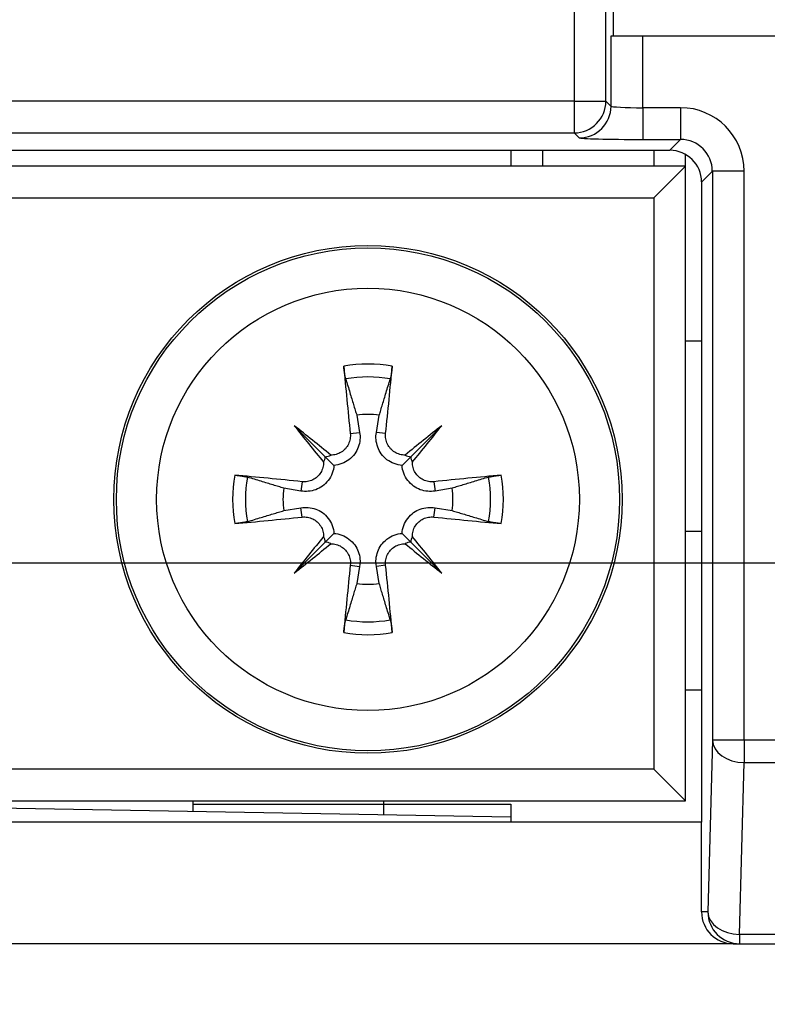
# Model space of a CAD drawing. Extents: x 14135 to 14394, y -3454 to -3177.
# Tile 7 of 25: x 14147 to 14158, y -3360 to -3345. Entities that reach past the tile are written whole.
import ezdxf

# ---------------------------------------------------------------- set-up
doc = ezdxf.new("R2010")
doc.units = 0
doc.layers.get('DEFPOINTS').update_dxf_attribs({"color": 8, "linetype": 'CONTINUOUS'})
doc.layers.add('TEXT', color=2, linetype='CONTINUOUS')
doc.styles.get("Standard").update_dxf_attribs({"font": 'PMingLiU.ttf'})
doc.dimstyles.new('ISO-25', dxfattribs={"dimtxt": 3, "dimasz": 3, "dimexe": 1, "dimexo": 1, "dimgap": 2, "dimtad": 2, "dimtih": 1, "dimtoh": 1, "dimtxsty": 'STANDARD', "dimcen": 0, "dimclrd": 256, "dimclre": 256, "dimclrt": 256, "dimazin": 3, "dimtfac": 1, "dimtmove": 0, "dimatfit": 3})

# ---------------------------------------------------------------- blocks, each defined once
blk = doc.blocks.new('*D7')
at = {"layer": 'DEFPOINTS', "color": 0}
for p in [(14140.836, -3190.455), (14178.836, -3203.377), (14140.836, -3353.377)]:
    blk.add_point(p, dxfattribs=at)
at = {"layer": 'TEXT', "color": 7}
for p, q in [((14140.836, -3352.377), (14140.836, -3189.455)), ((14178.836, -3202.377), (14178.836, -3189.455)), ((14175.836, -3190.455), (14143.836, -3190.455))]:
    blk.add_line(p, q, dxfattribs=at)
for points in [[(14143.836, -3189.955), (14143.836, -3190.955), (14140.836, -3190.455)], [(14175.836, -3189.955), (14175.836, -3190.955), (14178.836, -3190.455)]]:
    blk.add_solid(points, dxfattribs=at)
at = {"layer": 'TEXT', "color": 7, "insert": (14159.836, -3186.785), "char_height": 3, "attachment_point": 5}
blk.add_mtext('38', dxfattribs=at)
blk = doc.blocks.new('*D8')
at = {"layer": 'DEFPOINTS', "color": 0}
for p in [(14178.836, -3203.377), (14140.836, -3353.377), (14192.824, -3353.377)]:
    blk.add_point(p, dxfattribs=at)
at = {"layer": 'TEXT', "color": 7}
for p, q in [((14179.836, -3203.377), (14193.824, -3203.377)), ((14192.824, -3206.377), (14192.824, -3350.377)), ((14141.836, -3353.377), (14193.824, -3353.377))]:
    blk.add_line(p, q, dxfattribs=at)
for points in [[(14192.324, -3206.377), (14193.324, -3206.377), (14192.824, -3203.377)], [(14192.324, -3350.377), (14193.324, -3350.377), (14192.824, -3353.377)]]:
    blk.add_solid(points, dxfattribs=at)
at = {"layer": 'TEXT', "color": 7, "insert": (14197.689, -3278.377), "char_height": 3, "attachment_point": 5}
blk.add_mtext('150', dxfattribs=at)

msp = doc.modelspace()

# ---------------------------------------------------------------- linework, layer by layer
at = {"layer": 'TEXT', "color": 7}
for p, q in [((14155.331, -3323.072), (14155.331, -3346.102)), ((14155.831, -3346.102), (14155.831, -3323.072)), ((14155.949, -3345.077), (14155.949, -3338.477)), ((14155.911, -3345.077), (14155.911, -3346.181)), ((14156.41, -3345.077), (14155.911, -3345.077)), ((14158.736, -3345.077), (14156.41, -3345.077)), ((14156.41, -3346.207), (14156.41, -3345.077)), ((14155.331, -3346.102), (14136.974, -3346.102)), ((14155.331, -3346.102), (14155.331, -3346.602)), ((14155.331, -3346.102), (14155.831, -3346.102)), ((14155.911, -3346.181), (14155.831, -3346.102)), ((14157.007, -3346.207), (14156.41, -3346.207)), ((14156.41, -3346.207), (14156.41, -3346.707)), ((14157.007, -3346.207), (14157.007, -3346.707)), ((14136.974, -3346.602), (14155.331, -3346.602)), ((14155.331, -3346.602), (14155.411, -3346.681)), ((14156.41, -3346.707), (14157.007, -3346.707)), ((14157.007, -3346.707), (14156.837, -3346.877)), ((14137.249, -3346.877), (14156.837, -3346.877)), ((14154.336, -3346.877), (14154.336, -3347.127)), ((14154.836, -3347.127), (14154.836, -3346.877)), ((14156.586, -3346.877), (14156.586, -3347.127)), ((14157.086, -3347.127), (14157.086, -3346.944)), ((14157.086, -3347.127), (14137.586, -3347.127)), ((14157.086, -3347.127), (14156.586, -3347.627)), ((14157.086, -3357.127), (14157.086, -3347.127)), ((14157.336, -3347.377), (14157.507, -3347.206)), ((14158.007, -3347.206), (14157.507, -3347.206)), ((14157.507, -3347.206), (14157.507, -3356.17)), ((14158.007, -3356.17), (14158.007, -3347.206)), ((14157.336, -3347.377), (14157.336, -3357.464)), ((14137.586, -3347.627), (14156.586, -3347.627)), ((14156.586, -3347.627), (14156.586, -3356.627)), ((14157.086, -3349.877), (14157.336, -3349.877)), ((14151.909, -3351.051), (14151.955, -3351.322)), ((14152.218, -3351.322), (14152.264, -3351.051)), ((14150.926, -3351.216), (14151.413, -3351.704)), ((14153.247, -3351.216), (14152.759, -3351.704)), ((14151.808, -3351.34), (14151.955, -3351.322)), ((14152.364, -3351.34), (14152.218, -3351.322)), ((14151.413, -3351.704), (14151.55, -3351.841)), ((14152.759, -3351.704), (14152.623, -3351.841)), ((14151.031, -3352.245), (14150.76, -3352.2)), ((14151.049, -3352.099), (14151.031, -3352.245)), ((14153.124, -3352.099), (14153.141, -3352.245)), ((14153.413, -3352.2), (14153.141, -3352.245)), ((14150.76, -3352.554), (14151.031, -3352.509)), ((14151.049, -3352.655), (14151.031, -3352.509)), ((14153.124, -3352.655), (14153.141, -3352.509)), ((14153.141, -3352.509), (14153.413, -3352.554)), ((14151.413, -3353.05), (14151.55, -3352.913)), ((14152.759, -3353.05), (14152.623, -3352.913)), ((14157.086, -3352.877), (14157.336, -3352.877)), ((14150.926, -3353.538), (14151.413, -3353.05)), ((14153.247, -3353.538), (14152.759, -3353.05)), ((14151.808, -3353.414), (14151.955, -3353.432)), ((14151.955, -3353.432), (14151.909, -3353.703)), ((14152.364, -3353.414), (14152.218, -3353.432)), ((14152.264, -3353.703), (14152.218, -3353.432)), ((14157.086, -3355.377), (14157.336, -3355.377)), ((14157.507, -3356.17), (14157.436, -3358.877)), ((14158.007, -3356.17), (14157.507, -3356.17)), ((14158.007, -3356.17), (14158.007, -3356.524)), ((14184.336, -3356.17), (14158.007, -3356.17)), ((14157.936, -3359.231), (14158.007, -3356.524)), ((14158.007, -3356.524), (14184.336, -3356.524)), ((14156.586, -3356.627), (14137.586, -3356.627)), ((14157.086, -3357.127), (14156.586, -3356.627)), ((14137.586, -3357.127), (14157.086, -3357.127)), ((14140.014, -3357.127), (14154.336, -3357.377)), ((14149.336, -3357.29), (14149.336, -3357.127)), ((14149.336, -3357.177), (14152.336, -3357.177)), ((14152.336, -3357.177), (14152.336, -3357.127)), ((14152.336, -3357.177), (14154.336, -3357.177)), ((14152.336, -3357.342), (14152.336, -3357.177)), ((14154.336, -3357.177), (14154.336, -3357.377)), ((14157.336, -3357.464), (14136.749, -3357.464)), ((14154.336, -3357.377), (14154.336, -3357.464)), ((14157.336, -3358.877), (14157.336, -3357.464)), ((14157.436, -3358.877), (14157.336, -3358.877)), ((14157.936, -3359.231), (14157.936, -3359.377)), ((14183.836, -3359.231), (14157.936, -3359.231)), ((14157.837, -3359.377), (14136.249, -3359.377)), ((14157.837, -3359.377), (14157.936, -3359.377)), ((14157.936, -3359.377), (14183.836, -3359.377))]:
    msp.add_line(p, q, dxfattribs=at)
at = {"layer": 'TEXT', "color": 7, "flags": 128}
for points in [[(14151.736, -3350.48), (14151.735, -3350.475), (14151.733, -3350.47), (14151.732, -3350.464), (14151.73, -3350.458), (14151.729, -3350.452), (14151.728, -3350.445), (14151.726, -3350.438), (14151.725, -3350.43), (14151.723, -3350.421), (14151.722, -3350.413), (14151.72, -3350.404), (14151.719, -3350.396), (14151.717, -3350.387), (14151.716, -3350.377), (14151.715, -3350.367), (14151.713, -3350.357), (14151.712, -3350.347), (14151.711, -3350.338), (14151.71, -3350.328), (14151.708, -3350.318), (14151.707, -3350.309), (14151.706, -3350.299), (14151.705, -3350.289), (14151.704, -3350.279)], [(14152.468, -3350.279), (14152.467, -3350.289), (14152.466, -3350.299), (14152.465, -3350.309), (14152.464, -3350.318), (14152.463, -3350.328), (14152.462, -3350.338), (14152.461, -3350.347), (14152.459, -3350.357), (14152.458, -3350.367), (14152.457, -3350.377), (14152.455, -3350.387), (14152.454, -3350.396), (14152.453, -3350.404), (14152.451, -3350.413), (14152.45, -3350.421), (14152.448, -3350.43), (14152.447, -3350.438), (14152.445, -3350.445), (14152.444, -3350.452), (14152.442, -3350.458), (14152.441, -3350.464), (14152.44, -3350.47), (14152.438, -3350.475), (14152.437, -3350.48)], [(14151.736, -3350.48), (14151.744, -3350.508), (14151.753, -3350.536), (14151.761, -3350.563), (14151.769, -3350.59), (14151.777, -3350.616), (14151.785, -3350.642), (14151.793, -3350.668), (14151.801, -3350.693), (14151.808, -3350.718), (14151.816, -3350.743), (14151.823, -3350.767), (14151.83, -3350.791), (14151.837, -3350.814), (14151.844, -3350.837), (14151.851, -3350.86), (14151.858, -3350.882), (14151.865, -3350.904), (14151.871, -3350.926), (14151.878, -3350.948), (14151.884, -3350.969), (14151.891, -3350.99), (14151.897, -3351.01), (14151.903, -3351.031), (14151.909, -3351.051)], [(14152.264, -3351.051), (14152.27, -3351.031), (14152.276, -3351.01), (14152.282, -3350.99), (14152.288, -3350.969), (14152.295, -3350.948), (14152.301, -3350.926), (14152.308, -3350.904), (14152.315, -3350.882), (14152.321, -3350.86), (14152.328, -3350.837), (14152.335, -3350.814), (14152.342, -3350.791), (14152.35, -3350.767), (14152.357, -3350.743), (14152.364, -3350.718), (14152.372, -3350.693), (14152.38, -3350.668), (14152.387, -3350.642), (14152.395, -3350.616), (14152.403, -3350.59), (14152.412, -3350.563), (14152.42, -3350.536), (14152.428, -3350.508), (14152.437, -3350.48)], [(14151.808, -3351.34), (14151.81, -3351.36), (14151.81, -3351.382), (14151.808, -3351.403), (14151.805, -3351.425), (14151.801, -3351.446), (14151.795, -3351.467), (14151.787, -3351.488), (14151.779, -3351.507), (14151.768, -3351.526), (14151.757, -3351.545), (14151.745, -3351.562), (14151.731, -3351.578), (14151.716, -3351.593), (14151.7, -3351.607), (14151.683, -3351.621), (14151.665, -3351.633), (14151.645, -3351.644), (14151.626, -3351.653), (14151.605, -3351.661), (14151.584, -3351.668), (14151.564, -3351.673), (14151.543, -3351.676), (14151.522, -3351.678), (14151.501, -3351.679)], [(14151.955, -3351.322), (14151.959, -3351.35), (14151.961, -3351.378), (14151.961, -3351.407), (14151.959, -3351.437), (14151.956, -3351.466), (14151.95, -3351.496), (14151.943, -3351.525), (14151.933, -3351.554), (14151.922, -3351.581), (14151.909, -3351.607), (14151.894, -3351.633), (14151.877, -3351.659), (14151.858, -3351.684), (14151.836, -3351.709), (14151.812, -3351.731), (14151.787, -3351.752), (14151.761, -3351.771), (14151.734, -3351.787), (14151.706, -3351.801), (14151.676, -3351.814), (14151.645, -3351.824), (14151.613, -3351.832), (14151.581, -3351.838), (14151.55, -3351.841)], [(14152.623, -3351.841), (14152.591, -3351.838), (14152.56, -3351.832), (14152.528, -3351.824), (14152.497, -3351.814), (14152.467, -3351.801), (14152.439, -3351.787), (14152.412, -3351.771), (14152.385, -3351.752), (14152.36, -3351.731), (14152.337, -3351.709), (14152.315, -3351.684), (14152.296, -3351.659), (14152.278, -3351.633), (14152.264, -3351.607), (14152.251, -3351.581), (14152.24, -3351.554), (14152.23, -3351.525), (14152.223, -3351.496), (14152.217, -3351.466), (14152.213, -3351.437), (14152.212, -3351.407), (14152.212, -3351.378), (14152.214, -3351.35), (14152.218, -3351.322)], [(14152.672, -3351.679), (14152.651, -3351.678), (14152.63, -3351.676), (14152.609, -3351.673), (14152.587, -3351.668), (14152.566, -3351.661), (14152.546, -3351.653), (14152.526, -3351.643), (14152.507, -3351.632), (14152.489, -3351.62), (14152.472, -3351.607), (14152.456, -3351.593), (14152.442, -3351.578), (14152.428, -3351.561), (14152.415, -3351.544), (14152.404, -3351.526), (14152.394, -3351.506), (14152.385, -3351.486), (14152.377, -3351.466), (14152.371, -3351.445), (14152.367, -3351.423), (14152.364, -3351.402), (14152.363, -3351.381), (14152.363, -3351.361), (14152.364, -3351.34)], [(14151.55, -3351.841), (14151.547, -3351.872), (14151.541, -3351.904), (14151.533, -3351.935), (14151.523, -3351.966), (14151.511, -3351.996), (14151.496, -3352.025), (14151.48, -3352.052), (14151.461, -3352.078), (14151.44, -3352.103), (14151.418, -3352.127), (14151.394, -3352.148), (14151.368, -3352.168), (14151.343, -3352.185), (14151.317, -3352.2), (14151.29, -3352.213), (14151.263, -3352.224), (14151.234, -3352.233), (14151.205, -3352.241), (14151.176, -3352.246), (14151.146, -3352.25), (14151.116, -3352.252), (14151.087, -3352.251), (14151.059, -3352.249), (14151.031, -3352.245)], [(14151.388, -3351.792), (14151.388, -3351.812), (14151.386, -3351.834), (14151.382, -3351.855), (14151.377, -3351.876), (14151.37, -3351.897), (14151.362, -3351.918), (14151.353, -3351.937), (14151.342, -3351.956), (14151.329, -3351.974), (14151.316, -3351.991), (14151.302, -3352.007), (14151.287, -3352.022), (14151.271, -3352.035), (14151.253, -3352.048), (14151.235, -3352.06), (14151.216, -3352.07), (14151.195, -3352.079), (14151.175, -3352.086), (14151.154, -3352.092), (14151.133, -3352.096), (14151.112, -3352.099), (14151.091, -3352.101), (14151.07, -3352.101), (14151.049, -3352.099)], [(14153.141, -3352.245), (14153.114, -3352.249), (14153.086, -3352.251), (14153.056, -3352.252), (14153.027, -3352.25), (14152.997, -3352.246), (14152.967, -3352.241), (14152.938, -3352.233), (14152.91, -3352.224), (14152.882, -3352.213), (14152.856, -3352.2), (14152.83, -3352.185), (14152.804, -3352.168), (14152.779, -3352.148), (14152.755, -3352.127), (14152.732, -3352.103), (14152.712, -3352.078), (14152.693, -3352.052), (14152.677, -3352.025), (14152.662, -3351.996), (14152.65, -3351.966), (14152.639, -3351.935), (14152.631, -3351.904), (14152.626, -3351.872), (14152.623, -3351.841)], [(14153.124, -3352.099), (14153.103, -3352.101), (14153.082, -3352.101), (14153.06, -3352.099), (14153.039, -3352.096), (14153.017, -3352.092), (14152.996, -3352.086), (14152.976, -3352.078), (14152.956, -3352.069), (14152.937, -3352.059), (14152.919, -3352.048), (14152.902, -3352.035), (14152.886, -3352.022), (14152.871, -3352.007), (14152.856, -3351.991), (14152.843, -3351.974), (14152.83, -3351.955), (14152.819, -3351.936), (14152.81, -3351.916), (14152.802, -3351.896), (14152.796, -3351.875), (14152.791, -3351.854), (14152.787, -3351.834), (14152.785, -3351.813), (14152.785, -3351.792)], [(14149.988, -3351.995), (14149.998, -3351.996), (14150.008, -3351.997), (14150.018, -3351.998), (14150.028, -3351.999), (14150.038, -3352), (14150.047, -3352.001), (14150.057, -3352.003), (14150.067, -3352.004), (14150.077, -3352.005), (14150.086, -3352.007), (14150.096, -3352.008), (14150.105, -3352.009), (14150.113, -3352.011), (14150.122, -3352.012), (14150.131, -3352.014), (14150.139, -3352.015), (14150.147, -3352.017), (14150.154, -3352.018), (14150.161, -3352.02), (14150.167, -3352.021), (14150.173, -3352.022), (14150.179, -3352.024), (14150.184, -3352.025), (14150.189, -3352.027)], [(14150.76, -3352.2), (14150.74, -3352.194), (14150.72, -3352.188), (14150.699, -3352.181), (14150.678, -3352.175), (14150.657, -3352.169), (14150.635, -3352.162), (14150.614, -3352.156), (14150.592, -3352.149), (14150.569, -3352.142), (14150.546, -3352.135), (14150.523, -3352.128), (14150.5, -3352.121), (14150.476, -3352.114), (14150.452, -3352.106), (14150.427, -3352.099), (14150.403, -3352.091), (14150.377, -3352.084), (14150.352, -3352.076), (14150.326, -3352.068), (14150.299, -3352.06), (14150.272, -3352.052), (14150.245, -3352.044), (14150.217, -3352.035), (14150.189, -3352.027)], [(14153.984, -3352.027), (14153.955, -3352.035), (14153.928, -3352.044), (14153.9, -3352.052), (14153.874, -3352.06), (14153.847, -3352.068), (14153.821, -3352.076), (14153.795, -3352.084), (14153.77, -3352.091), (14153.745, -3352.099), (14153.721, -3352.106), (14153.697, -3352.114), (14153.673, -3352.121), (14153.649, -3352.128), (14153.626, -3352.135), (14153.604, -3352.142), (14153.581, -3352.149), (14153.559, -3352.156), (14153.537, -3352.162), (14153.516, -3352.169), (14153.495, -3352.175), (14153.474, -3352.181), (14153.453, -3352.188), (14153.433, -3352.194), (14153.413, -3352.2)], [(14153.984, -3352.027), (14153.988, -3352.025), (14153.994, -3352.024), (14153.999, -3352.022), (14154.005, -3352.021), (14154.012, -3352.02), (14154.018, -3352.018), (14154.026, -3352.017), (14154.034, -3352.015), (14154.042, -3352.014), (14154.051, -3352.012), (14154.059, -3352.011), (14154.068, -3352.009), (14154.077, -3352.008), (14154.086, -3352.007), (14154.096, -3352.005), (14154.106, -3352.004), (14154.116, -3352.003), (14154.126, -3352.001), (14154.135, -3352), (14154.145, -3351.999), (14154.155, -3351.998), (14154.165, -3351.997), (14154.175, -3351.996), (14154.184, -3351.995)], [(14151.031, -3352.509), (14151.059, -3352.505), (14151.087, -3352.503), (14151.116, -3352.503), (14151.146, -3352.504), (14151.176, -3352.508), (14151.205, -3352.513), (14151.234, -3352.521), (14151.263, -3352.53), (14151.29, -3352.541), (14151.317, -3352.554), (14151.343, -3352.569), (14151.368, -3352.586), (14151.394, -3352.606), (14151.418, -3352.627), (14151.44, -3352.651), (14151.461, -3352.676), (14151.48, -3352.702), (14151.496, -3352.729), (14151.511, -3352.758), (14151.523, -3352.788), (14151.533, -3352.819), (14151.541, -3352.85), (14151.547, -3352.882), (14151.55, -3352.913)], [(14152.623, -3352.913), (14152.626, -3352.882), (14152.631, -3352.85), (14152.639, -3352.819), (14152.65, -3352.788), (14152.662, -3352.758), (14152.677, -3352.729), (14152.693, -3352.702), (14152.712, -3352.676), (14152.732, -3352.651), (14152.755, -3352.627), (14152.779, -3352.606), (14152.804, -3352.586), (14152.83, -3352.569), (14152.856, -3352.554), (14152.882, -3352.541), (14152.91, -3352.53), (14152.938, -3352.521), (14152.967, -3352.513), (14152.997, -3352.508), (14153.027, -3352.504), (14153.056, -3352.503), (14153.086, -3352.503), (14153.114, -3352.505), (14153.141, -3352.509)], [(14150.189, -3352.728), (14150.217, -3352.719), (14150.245, -3352.711), (14150.272, -3352.702), (14150.299, -3352.694), (14150.326, -3352.686), (14150.352, -3352.678), (14150.377, -3352.67), (14150.403, -3352.663), (14150.427, -3352.655), (14150.452, -3352.648), (14150.476, -3352.64), (14150.5, -3352.633), (14150.523, -3352.626), (14150.546, -3352.619), (14150.569, -3352.612), (14150.592, -3352.605), (14150.614, -3352.599), (14150.635, -3352.592), (14150.657, -3352.585), (14150.678, -3352.579), (14150.699, -3352.573), (14150.72, -3352.566), (14150.74, -3352.56), (14150.76, -3352.554)], [(14151.049, -3352.655), (14151.07, -3352.654), (14151.091, -3352.654), (14151.112, -3352.655), (14151.134, -3352.658), (14151.155, -3352.662), (14151.176, -3352.668), (14151.197, -3352.676), (14151.217, -3352.685), (14151.236, -3352.695), (14151.254, -3352.706), (14151.271, -3352.719), (14151.287, -3352.732), (14151.302, -3352.747), (14151.317, -3352.763), (14151.33, -3352.781), (14151.342, -3352.799), (14151.353, -3352.818), (14151.363, -3352.838), (14151.371, -3352.858), (14151.377, -3352.879), (14151.382, -3352.9), (14151.386, -3352.92), (14151.388, -3352.941), (14151.388, -3352.963)], [(14152.785, -3352.963), (14152.785, -3352.942), (14152.787, -3352.921), (14152.791, -3352.899), (14152.796, -3352.878), (14152.802, -3352.857), (14152.81, -3352.837), (14152.82, -3352.817), (14152.831, -3352.798), (14152.843, -3352.78), (14152.856, -3352.763), (14152.871, -3352.747), (14152.886, -3352.733), (14152.902, -3352.719), (14152.919, -3352.706), (14152.938, -3352.695), (14152.957, -3352.684), (14152.977, -3352.675), (14152.998, -3352.668), (14153.019, -3352.662), (14153.04, -3352.658), (14153.061, -3352.655), (14153.082, -3352.653), (14153.103, -3352.654), (14153.124, -3352.655)], [(14153.413, -3352.554), (14153.433, -3352.56), (14153.453, -3352.566), (14153.474, -3352.573), (14153.495, -3352.579), (14153.516, -3352.585), (14153.537, -3352.592), (14153.559, -3352.599), (14153.581, -3352.605), (14153.604, -3352.612), (14153.626, -3352.619), (14153.649, -3352.626), (14153.673, -3352.633), (14153.697, -3352.64), (14153.721, -3352.648), (14153.745, -3352.655), (14153.77, -3352.663), (14153.795, -3352.67), (14153.821, -3352.678), (14153.847, -3352.686), (14153.874, -3352.694), (14153.9, -3352.702), (14153.928, -3352.711), (14153.955, -3352.719), (14153.984, -3352.728)], [(14150.189, -3352.728), (14150.184, -3352.729), (14150.179, -3352.73), (14150.173, -3352.732), (14150.167, -3352.733), (14150.161, -3352.734), (14150.154, -3352.736), (14150.147, -3352.737), (14150.139, -3352.739), (14150.131, -3352.74), (14150.122, -3352.742), (14150.113, -3352.743), (14150.105, -3352.745), (14150.096, -3352.746), (14150.086, -3352.747), (14150.077, -3352.749), (14150.067, -3352.75), (14150.057, -3352.751), (14150.047, -3352.753), (14150.038, -3352.754), (14150.028, -3352.755), (14150.018, -3352.756), (14150.008, -3352.757), (14149.998, -3352.758), (14149.988, -3352.759)], [(14154.184, -3352.759), (14154.175, -3352.758), (14154.165, -3352.757), (14154.155, -3352.756), (14154.145, -3352.755), (14154.135, -3352.754), (14154.126, -3352.753), (14154.116, -3352.751), (14154.106, -3352.75), (14154.096, -3352.749), (14154.086, -3352.747), (14154.077, -3352.746), (14154.068, -3352.745), (14154.059, -3352.743), (14154.051, -3352.742), (14154.042, -3352.74), (14154.034, -3352.739), (14154.026, -3352.737), (14154.018, -3352.736), (14154.012, -3352.734), (14154.005, -3352.733), (14153.999, -3352.732), (14153.994, -3352.73), (14153.988, -3352.729), (14153.984, -3352.728)], [(14151.55, -3352.913), (14151.581, -3352.917), (14151.613, -3352.922), (14151.645, -3352.93), (14151.676, -3352.94), (14151.706, -3352.953), (14151.734, -3352.967), (14151.761, -3352.984), (14151.787, -3353.002), (14151.812, -3353.023), (14151.836, -3353.046), (14151.858, -3353.07), (14151.877, -3353.095), (14151.894, -3353.121), (14151.909, -3353.147), (14151.922, -3353.173), (14151.933, -3353.2), (14151.943, -3353.229), (14151.95, -3353.258), (14151.956, -3353.288), (14151.959, -3353.318), (14151.961, -3353.347), (14151.961, -3353.376), (14151.959, -3353.404), (14151.955, -3353.432)], [(14152.218, -3353.432), (14152.214, -3353.404), (14152.212, -3353.376), (14152.212, -3353.347), (14152.213, -3353.318), (14152.217, -3353.288), (14152.223, -3353.258), (14152.23, -3353.229), (14152.24, -3353.2), (14152.251, -3353.173), (14152.264, -3353.147), (14152.278, -3353.121), (14152.296, -3353.095), (14152.315, -3353.07), (14152.337, -3353.046), (14152.36, -3353.023), (14152.385, -3353.002), (14152.412, -3352.984), (14152.439, -3352.967), (14152.467, -3352.953), (14152.497, -3352.94), (14152.528, -3352.93), (14152.56, -3352.922), (14152.591, -3352.917), (14152.623, -3352.913)], [(14151.501, -3353.075), (14151.522, -3353.076), (14151.543, -3353.078), (14151.564, -3353.081), (14151.585, -3353.086), (14151.606, -3353.093), (14151.627, -3353.101), (14151.647, -3353.111), (14151.666, -3353.122), (14151.684, -3353.134), (14151.701, -3353.147), (14151.716, -3353.161), (14151.731, -3353.176), (14151.745, -3353.193), (14151.757, -3353.21), (14151.769, -3353.229), (14151.779, -3353.248), (14151.788, -3353.268), (14151.795, -3353.289), (14151.801, -3353.31), (14151.806, -3353.331), (14151.809, -3353.352), (14151.81, -3353.373), (14151.81, -3353.393), (14151.808, -3353.414)], [(14152.364, -3353.414), (14152.363, -3353.394), (14152.363, -3353.372), (14152.364, -3353.351), (14152.367, -3353.33), (14152.372, -3353.308), (14152.378, -3353.287), (14152.385, -3353.267), (14152.394, -3353.247), (14152.404, -3353.228), (14152.416, -3353.21), (14152.428, -3353.193), (14152.442, -3353.177), (14152.456, -3353.161), (14152.473, -3353.147), (14152.49, -3353.133), (14152.508, -3353.121), (14152.527, -3353.11), (14152.547, -3353.101), (14152.568, -3353.093), (14152.588, -3353.086), (14152.609, -3353.081), (14152.63, -3353.078), (14152.651, -3353.076), (14152.672, -3353.075)], [(14151.909, -3353.703), (14151.903, -3353.723), (14151.897, -3353.744), (14151.891, -3353.764), (14151.884, -3353.785), (14151.878, -3353.806), (14151.871, -3353.828), (14151.865, -3353.85), (14151.858, -3353.872), (14151.851, -3353.894), (14151.844, -3353.917), (14151.837, -3353.94), (14151.83, -3353.964), (14151.823, -3353.987), (14151.816, -3354.012), (14151.808, -3354.036), (14151.801, -3354.061), (14151.793, -3354.086), (14151.785, -3354.112), (14151.777, -3354.138), (14151.769, -3354.164), (14151.761, -3354.191), (14151.753, -3354.218), (14151.744, -3354.246), (14151.736, -3354.274)], [(14152.437, -3354.274), (14152.428, -3354.246), (14152.42, -3354.218), (14152.412, -3354.191), (14152.403, -3354.164), (14152.395, -3354.138), (14152.387, -3354.112), (14152.38, -3354.086), (14152.372, -3354.061), (14152.364, -3354.036), (14152.357, -3354.012), (14152.35, -3353.987), (14152.342, -3353.964), (14152.335, -3353.94), (14152.328, -3353.917), (14152.321, -3353.894), (14152.315, -3353.872), (14152.308, -3353.85), (14152.301, -3353.828), (14152.295, -3353.806), (14152.288, -3353.785), (14152.282, -3353.764), (14152.276, -3353.744), (14152.27, -3353.723), (14152.264, -3353.703)], [(14151.704, -3354.475), (14151.705, -3354.465), (14151.706, -3354.456), (14151.707, -3354.446), (14151.708, -3354.436), (14151.71, -3354.426), (14151.711, -3354.416), (14151.712, -3354.407), (14151.713, -3354.397), (14151.715, -3354.387), (14151.716, -3354.377), (14151.717, -3354.368), (14151.719, -3354.359), (14151.72, -3354.35), (14151.722, -3354.341), (14151.723, -3354.333), (14151.725, -3354.324), (14151.726, -3354.316), (14151.728, -3354.309), (14151.729, -3354.302), (14151.73, -3354.296), (14151.732, -3354.29), (14151.733, -3354.284), (14151.735, -3354.279), (14151.736, -3354.274)], [(14152.437, -3354.274), (14152.438, -3354.279), (14152.44, -3354.284), (14152.441, -3354.29), (14152.442, -3354.296), (14152.444, -3354.302), (14152.445, -3354.309), (14152.447, -3354.316), (14152.448, -3354.324), (14152.45, -3354.333), (14152.451, -3354.341), (14152.453, -3354.35), (14152.454, -3354.359), (14152.455, -3354.368), (14152.457, -3354.377), (14152.458, -3354.387), (14152.459, -3354.397), (14152.461, -3354.407), (14152.462, -3354.416), (14152.463, -3354.426), (14152.464, -3354.436), (14152.465, -3354.446), (14152.466, -3354.456), (14152.467, -3354.465), (14152.468, -3354.475)]]:
    msp.add_lwpolyline(points, dxfattribs=at)
at = {"layer": 'TEXT', "color": 7}
for radius in [4, 3.961, 3.327]:
    msp.add_circle((14152.086, -3352.377), radius, dxfattribs=at)
for radius, start, end in [(2.132, 79.6831, 100.3169), (1.929, 79.535, 100.465), (1.338, 82.3918, 97.6082), (2.132, 169.6831, 190.3169), (1.929, 169.535, 190.465), (1.929, 349.535, 10.465), (2.132, 349.6831, 10.3169), (1.338, 172.3918, 187.6082), (1.338, 352.3918, 7.6082), (1.338, 262.3918, 277.6082), (1.929, 259.535, 280.465), (2.132, 259.6831, 280.3169)]:
    msp.add_arc((14152.086, -3352.377), radius, start, end, dxfattribs=at)
for centre, major_axis, ratio, start_param, end_param in [((14155.331, -3346.102), (-0.354, -0.354), 0.999315, 0.785741, 2.355852), ((14155.411, -3346.181), (0.354, 0.354), 0.999315, 3.927333, 5.497445), ((14156.41, -3346.18), (-0.5, 0), 0.052372, 0.02618, 1.570796), ((14157.006, -3347.207), (0.708, 0.708), 0.999315, 5.49813, 7.068241), ((14156.41, -3346.68), (1, 0), 0.026186, 3.167773, 4.712389), ((14157.006, -3347.207), (0.354, 0.354), 0.997948, 5.49813, 7.068241), ((14156.836, -3347.377), (0.354, 0.354), 0.999315, 5.49813, 7.068241), ((14152.489, -3352.329), (0.776, -6.441), 0.087156, 4.378084, 4.547777), ((14151.683, -3352.329), (0.776, 6.441), 0.087156, 4.877001, 5.046694), ((14152.812, -3351.75), (-4.2, 4.864), 0.173648, 1.313224, 1.430376), ((14151.459, -3353.103), (4.864, -4.2), 0.173648, 1.711217, 1.828368), ((14152.713, -3353.103), (4.864, 4.2), 0.173648, 1.313224, 1.430376), ((14151.36, -3351.75), (-4.2, -4.864), 0.173648, 1.711217, 1.828368), ((14151.179, -3351.716), (-0.188, -0.163), 0.868224, 2.023807, 2.409971), ((14151.425, -3351.47), (-0.163, -0.188), 0.868224, 0.731621, 1.117785), ((14152.748, -3351.47), (-0.163, 0.188), 0.868224, 2.023807, 2.409971), ((14152.994, -3351.716), (-0.188, 0.163), 0.868224, 0.731621, 1.117785), ((14152.038, -3352.78), (-6.441, 0.776), 0.087156, 4.877001, 5.046694), ((14152.135, -3352.78), (-6.441, -0.776), 0.087156, 4.378084, 4.547777), ((14152.038, -3351.974), (6.441, 0.776), 0.087156, 4.378084, 4.547777), ((14152.135, -3351.974), (6.441, -0.776), 0.087156, 4.877001, 5.046694), ((14152.812, -3353.004), (4.2, 4.864), 0.173648, 1.711217, 1.828368), ((14151.179, -3353.038), (0.188, -0.163), 0.868224, 0.731621, 1.117785), ((14152.994, -3353.038), (0.188, 0.163), 0.868224, 2.023807, 2.409971), ((14151.36, -3353.004), (4.2, -4.864), 0.173648, 1.313224, 1.430376), ((14151.459, -3351.651), (-4.864, -4.2), 0.173648, 1.313224, 1.430376), ((14151.425, -3353.284), (0.163, -0.188), 0.868224, 2.023807, 2.409971), ((14152.748, -3353.284), (0.163, 0.188), 0.868224, 0.731621, 1.117785), ((14152.713, -3351.651), (-4.864, 4.2), 0.173648, 1.711217, 1.828368), ((14152.489, -3352.426), (-0.776, -6.441), 0.087156, 4.877001, 5.046694), ((14151.683, -3352.426), (-0.776, 6.441), 0.087156, 4.378084, 4.547777), ((14158.007, -3356.17), (-0.5, 0.013), 0.706986, 0.037022, 1.589307), ((14157.837, -3358.877), (-0.5, 0), 0.999657, 0, 1.570796), ((14157.936, -3358.877), (-0.5, 0.013), 0.706986, 0.037022, 1.589307), ((14157.936, -3358.877), (0, -0.5), 0.999657, 4.712389, 6.283185)]:
    msp.add_ellipse(centre, major_axis=major_axis, ratio=ratio, start_param=start_param, end_param=end_param, dxfattribs=at)

# ---------------------------------------------------------------- dimensions: what is measured, and where the dimension line sits
dim = msp.add_linear_dim(base=(14140.836, -3190.455), p1=(14178.836, -3203.377), p2=(14140.836, -3353.377), dimstyle='ISO-25', override={"dimclrd": 7, "dimclre": 7, "dimclrt": 7}, dxfattribs=at)
dim.commit()
dim.dimension.update_dxf_attribs({"geometry": '*D7', "text_midpoint": (14159.836, -3186.785)})
dim = msp.add_linear_dim(base=(14192.824, -3353.377), p1=(14178.836, -3203.377), p2=(14140.836, -3353.377), angle=90, dimstyle='ISO-25', override={"dimclrd": 7, "dimclre": 7, "dimclrt": 7}, dxfattribs=at)
dim.commit()
dim.dimension.update_dxf_attribs({"geometry": '*D8', "text_midpoint": (14192.824, -3278.377), "dimtype": 160})

# ---------------------------------------------------------------- leaders
msp.add_leader([(14142.411, -3355.164), (14148.52, -3379.957), (14153.278, -3379.957)], dimstyle='ISO-25', override={"dimclrd": 7}, dxfattribs=at)

doc.saveas('drawing.dxf')
